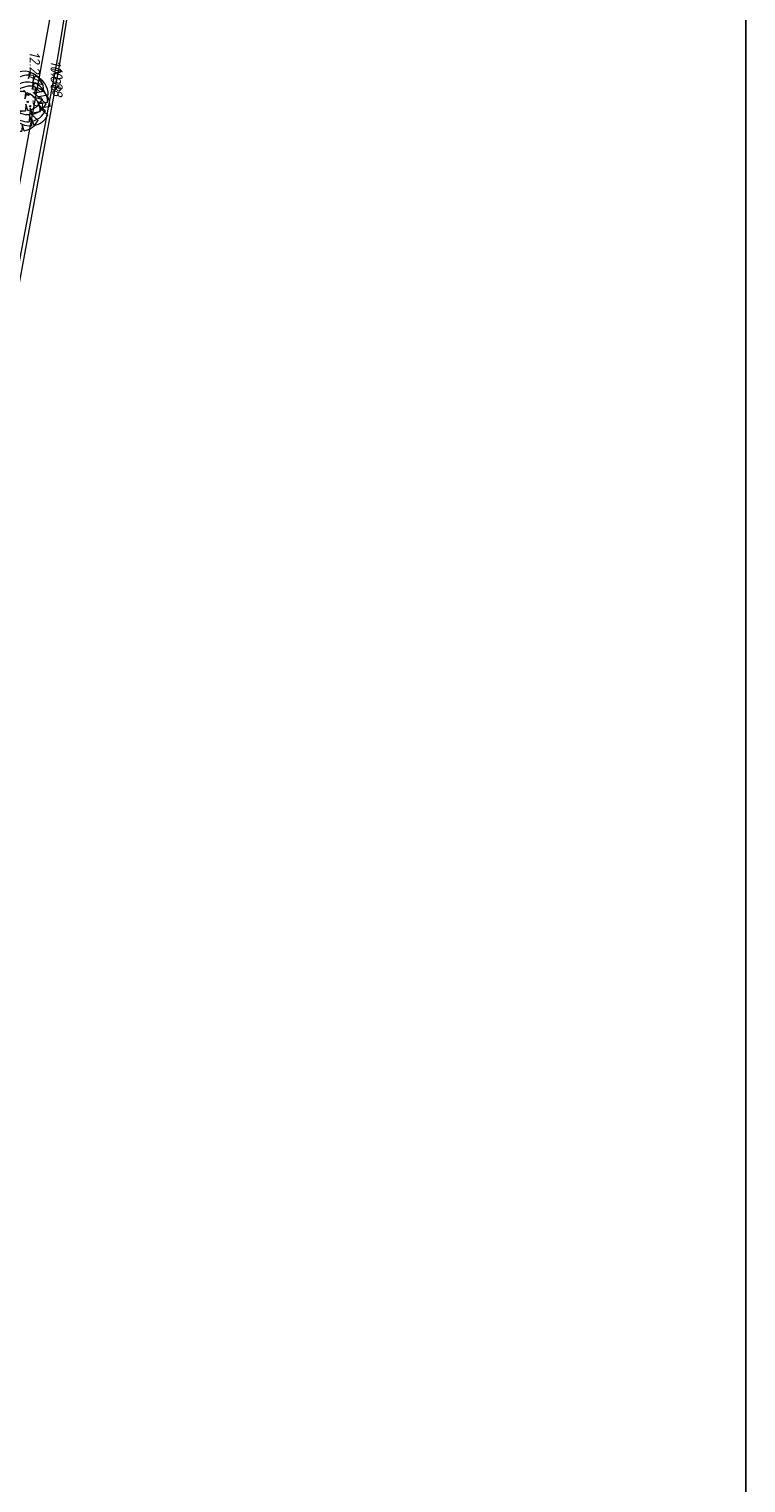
# Model space of a CAD drawing. Header units: metres. Extents: x 232614 to 233692, y 552964 to 554400.
# Tile 16 of 26: x 233434 to 233536, y 553469 to 553676. Entities that reach past the tile are written whole.
import ezdxf

# ---------------------------------------------------------------- set-up
doc = ezdxf.new("R2010")
doc.units = ezdxf.units.M
doc.layers.get('Defpoints').update_dxf_attribs({"color": 241})
for name, color, linetype, lineweight, true_color in [('B-XX-AL-Hoogtecijfer-T', 7, 'Continuous', 18, 0xb8807a), ('Q26_Boom', 7, 'Continuous', 13, 0x165700), ('T09_Insteek_sloot', 7, 'Continuous', 13, 0x164c00)]:
    doc.layers.add(name, color=color, linetype=linetype, lineweight=lineweight, true_color=true_color)
doc.layers.add('W11_Waterlijn', color=142, linetype='Continuous', lineweight=13)
doc.styles.add('NLCS-ISO', font='NLCS-ISO.ttf', dxfattribs={"height": 1.8})

# ---------------------------------------------------------------- blocks, each defined once
blk = doc.blocks.new('Q26_BOOM')
at = {"flags": 128}
for points in [[(0.72, 2.74), (0.64, 1.8), (0.97, 2.66)], [(-2.79, 0.5), (-1.48, 0.44), (-2.63, 1.05)], [(-2.19, -1.79), (-1.97, -1.36), (-2.47, -1.39)], [(0.56, -2.78), (0.24, -1.87), (0.2, -2.82)], [(2.83, -0.07), (1.44, -0.31), (2.53, -1.28)]]:
    blk.add_lwpolyline(points, dxfattribs=at)
blk.add_lwpolyline([(2.83, -0.07, 0.321944), (0.97, 2.66, 0.321944)], format="xyb", dxfattribs=at)
blk.add_circle((0, 0), 0.0844)
for start, end in [(75.1844, 158.299), (169.749, 209.4302), (219.2667, 274.1068), (281.3601, 333.2046)]:
    blk.add_arc((0, 0), 2.83, start, end)

msp = doc.modelspace()

# ---------------------------------------------------------------- linework, layer by layer
at = {"layer": 'Defpoints'}
msp.add_lwpolyline([(232867.83, 554400.49), (233536.33, 554400.49), (233536.33, 552964.49), (232867.83, 552964.49)], close=True, dxfattribs=at)
at = {"layer": 'T09_Insteek_sloot'}
msp.add_lwpolyline([(233447.12, 553743.81), (233446.79, 553745.03), (233445.6, 553745.67), (233444.05, 553745.34), (233443.86, 553743.43), (233443.35, 553736.16), (233442.22, 553713.55), (233440.73, 553697.84), (233435.56, 553669.12), (233430.86, 553643.63), (233426.31, 553618.56), (233419.16, 553577.21), (233418.53, 553573.24), (233415.74, 553559.01), (233413.87, 553545.32), (233414.36, 553543.16), (233415.14, 553542.68), (233416.38, 553543.41)], dxfattribs=at)
at = {"layer": 'W11_Waterlijn'}
msp.add_lwpolyline([(233446.09, 553744.33), (233445.76, 553736.23), (233444.36, 553713.01), (233442.34, 553695.46), (233438.44, 553670.97), (233433.06, 553641.81), (233428.6, 553617.8), (233421.6, 553577.92), (233419.74, 553567.89), (233417.69, 553557.32), (233415.54, 553544.57), (233415.23, 553544.63), (233417.46, 553557.32), (233419.4, 553567.9), (233421.26, 553578), (233428.28, 553618.61), (233432.71, 553642.53), (233438.2, 553671.8), (233442.1, 553695.78), (233443.99, 553713.11), (233445.39, 553736.29), (233445.7, 553744.42)], close=True, dxfattribs=at)

# ---------------------------------------------------------------- block references
at = {"layer": 'Q26_Boom'}
for p in [(233433.38, 553667.08), (233433.91, 553665.54), (233434.01, 553666.55), (233432.86, 553664.19), (233434.26, 553664.95)]:
    msp.add_blockref('Q26_BOOM', p, dxfattribs=at)

# ---------------------------------------------------------------- texts
at = {"layer": 'B-XX-AL-Hoogtecijfer-T', "style": 'NLCS-ISO', "oblique": 13.5}
for s, p in [('12.27', (233434.17, 553672.73)), ('10.88', (233437.16, 553671.44)), ('10.88', (233437.4, 553670.61)), ('12.15', (233434.6, 553668.78))]:
    msp.add_text(s, height=1.5, rotation=270, dxfattribs=at).set_placement(p)

doc.saveas('drawing.dxf')
